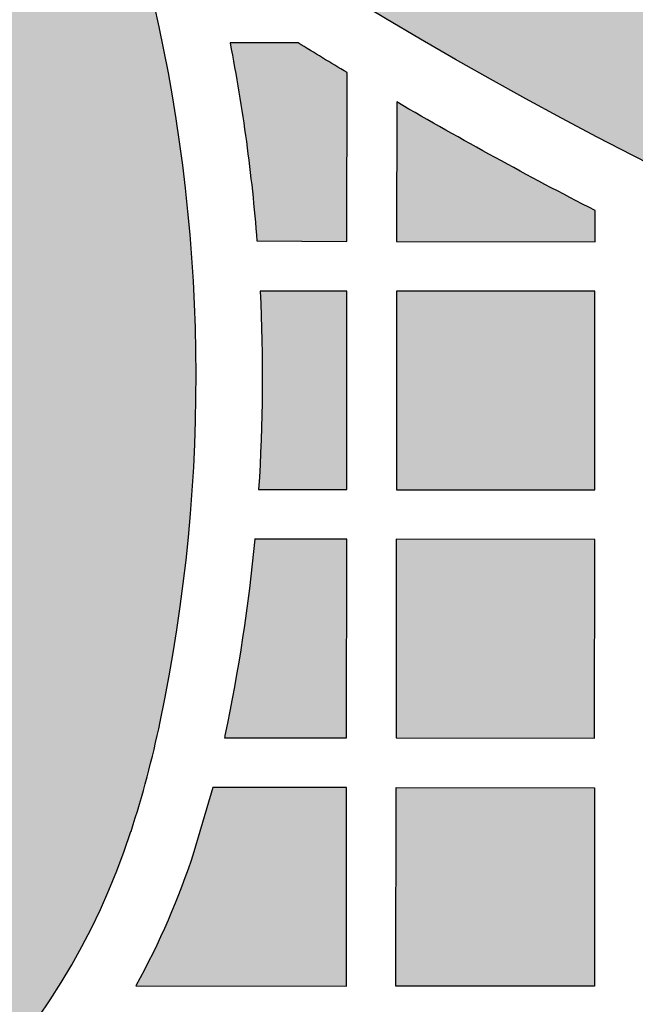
# Model space of a CAD drawing. Header units: millimetres. Extents: x -3873 to -97, y 912 to 4165.
# Tile 54 of 256: x -3485 to -3448, y 1173 to 1232. Entities that reach past the tile are written whole.
import ezdxf

# ---------------------------------------------------------------- set-up
doc = ezdxf.new("R2010")
doc.units = ezdxf.units.MM
doc.layers.add('pattern', color=7, linetype='Continuous', true_color=0x000000)

msp = doc.modelspace()

# ---------------------------------------------------------------- hatches: boundary and pattern name
at = {"layer": 'pattern'}
for points in [[(-3477.063, 1241.667), (-3477.763, 1242.81), (-3478.432, 1243.976), (-3479.07, 1245.163), (-3479.675, 1246.369), (-3480.247, 1247.594), (-3480.785, 1248.837), (-3481.288, 1250.095), (-3481.755, 1251.367), (-3482.186, 1252.652), (-3482.58, 1253.949), (-3482.938, 1255.254), (-3483.257, 1256.568), (-3483.539, 1257.888), (-3483.784, 1259.213), (-3483.99, 1260.541), (-3484.159, 1261.871), (-3480.133, 1258.727), (-3476.031, 1255.656), (-3471.854, 1252.661), (-3467.605, 1249.745), (-3463.285, 1246.909), (-3458.897, 1244.157), (-3454.443, 1241.491), (-3449.925, 1238.913), (-3445.347, 1236.425), (-3440.712, 1234.029), (-3436.02, 1231.727), (-3431.277, 1229.522), (-3426.484, 1227.415), (-3421.646, 1225.407), (-3416.764, 1223.5), (-3411.842, 1221.695), (-3406.883, 1219.994), (-3401.891, 1218.398), (-3396.868, 1216.907), (-3391.819, 1215.523), (-3386.746, 1214.246), (-3381.654, 1213.076), (-3376.545, 1212.014), (-3371.422, 1211.061), (-3366.29, 1210.216), (-3361.152, 1209.479), (-3356.01, 1208.85), (-3350.869, 1208.329), (-3345.732, 1207.915), (-3340.601, 1207.608), (-3335.481, 1207.407), (-3330.374, 1207.31), (-3330.384, 1195.31), (-3335.197, 1195.394), (-3340.02, 1195.567), (-3344.851, 1195.829), (-3349.687, 1196.182), (-3354.525, 1196.625), (-3359.364, 1197.158), (-3364.201, 1197.783), (-3369.032, 1198.498), (-3373.856, 1199.305), (-3378.67, 1200.203), (-3383.472, 1201.191), (-3388.258, 1202.27), (-3393.027, 1203.44), (-3397.775, 1204.699), (-3402.501, 1206.048), (-3407.202, 1207.485), (-3411.874, 1209.01), (-3416.516, 1210.622), (-3421.126, 1212.32), (-3425.701, 1214.104), (-3430.238, 1215.971), (-3434.736, 1217.922), (-3439.191, 1219.954), (-3443.603, 1222.066), (-3447.968, 1224.257), (-3452.285, 1226.525), (-3456.552, 1228.869), (-3460.766, 1231.288), (-3464.926, 1233.778), (-3469.03, 1236.34), (-3473.076, 1238.97)], [(-3476.945, 1234.642), (-3477.84, 1235.782), (-3478.705, 1236.95), (-3479.539, 1238.145), (-3480.34, 1239.365), (-3481.108, 1240.61), (-3481.842, 1241.877), (-3482.54, 1243.165), (-3483.201, 1244.473), (-3483.826, 1245.799), (-3484.412, 1247.142), (-3484.96, 1248.499), (-3485.468, 1249.87), (-3485.938, 1251.252), (-3486.367, 1252.645), (-3486.756, 1254.045), (-3487.105, 1255.452), (-3487.294, 1253.91), (-3487.524, 1252.37), (-3487.794, 1250.834), (-3488.106, 1249.302), (-3488.458, 1247.777), (-3488.85, 1246.26), (-3489.283, 1244.753), (-3489.755, 1243.258), (-3490.267, 1241.775), (-3490.817, 1240.307), (-3491.405, 1238.855), (-3492.031, 1237.42), (-3492.693, 1236.004), (-3493.391, 1234.609), (-3494.123, 1233.235), (-3494.89, 1231.884), (-3493.91, 1230.084), (-3492.985, 1228.251), (-3492.118, 1226.389), (-3491.309, 1224.499), (-3490.56, 1222.585), (-3489.872, 1220.65), (-3489.245, 1218.695), (-3488.681, 1216.725), (-3488.446, 1215.824), (-3488.228, 1214.916), (-3488.025, 1214.003), (-3487.838, 1213.084), (-3487.667, 1212.16), (-3487.513, 1211.232), (-3487.375, 1210.299), (-3487.253, 1209.363), (-3487.149, 1208.424), (-3487.062, 1207.481), (-3486.991, 1206.537), (-3486.938, 1205.59), (-3486.902, 1204.642), (-3486.883, 1203.693), (-3486.881, 1202.744), (-3486.897, 1201.794), (-3486.929, 1200.845), (-3486.979, 1199.897), (-3487.046, 1198.95), (-3487.131, 1198.005), (-3487.232, 1197.062), (-3487.351, 1196.122), (-3487.486, 1195.186), (-3487.638, 1194.253), (-3487.806, 1193.324), (-3487.992, 1192.4), (-3488.193, 1191.48), (-3488.41, 1190.566), (-3488.644, 1189.658), (-3488.893, 1188.756), (-3489.157, 1187.861), (-3489.437, 1186.973), (-3489.717, 1186.151), (-3490.023, 1185.332), (-3490.354, 1184.517), (-3490.71, 1183.708), (-3491.092, 1182.905), (-3491.499, 1182.11), (-3491.931, 1181.324), (-3492.388, 1180.547), (-3492.87, 1179.782), (-3493.375, 1179.029), (-3493.905, 1178.29), (-3494.457, 1177.565), (-3495.032, 1176.856), (-3495.629, 1176.163), (-3496.247, 1175.488), (-3496.885, 1174.832), (-3497.542, 1174.195), (-3498.218, 1173.578), (-3498.912, 1172.983), (-3499.622, 1172.409), (-3500.348, 1171.858), (-3501.089, 1171.33), (-3501.842, 1170.825), (-3502.608, 1170.345), (-3503.385, 1169.889), (-3504.172, 1169.459), (-3504.968, 1169.053), (-3505.772, 1168.673), (-3506.582, 1168.318), (-3507.397, 1167.988), (-3508.217, 1167.684), (-3509.039, 1167.406), (-3509.928, 1167.127), (-3510.823, 1166.864), (-3511.726, 1166.617), (-3512.634, 1166.385), (-3513.548, 1166.169), (-3514.468, 1165.969), (-3515.393, 1165.786), (-3516.322, 1165.619), (-3517.255, 1165.468), (-3518.192, 1165.335), (-3519.132, 1165.218), (-3520.075, 1165.118), (-3521.02, 1165.036), (-3521.967, 1164.97), (-3522.915, 1164.922), (-3523.864, 1164.891), (-3524.814, 1164.877), (-3525.763, 1164.88), (-3526.712, 1164.901), (-3527.66, 1164.939), (-3528.607, 1164.994), (-3529.551, 1165.066), (-3530.494, 1165.155), (-3531.433, 1165.261), (-3532.369, 1165.384), (-3533.301, 1165.523), (-3534.229, 1165.679), (-3535.153, 1165.851), (-3536.071, 1166.04), (-3536.984, 1166.244), (-3537.891, 1166.465), (-3538.792, 1166.701), (-3540.76, 1167.268), (-3542.711, 1167.897), (-3544.644, 1168.588), (-3546.555, 1169.34), (-3548.442, 1170.151), (-3550.301, 1171.021), (-3552.131, 1171.947), (-3553.928, 1172.929), (-3555.018, 1172.327), (-3556.121, 1171.745), (-3557.236, 1171.184), (-3558.363, 1170.643), (-3559.501, 1170.124), (-3560.649, 1169.626), (-3561.807, 1169.15), (-3562.974, 1168.696), (-3564.149, 1168.265), (-3565.332, 1167.856), (-3566.523, 1167.471), (-3567.72, 1167.108), (-3568.922, 1166.768), (-3570.13, 1166.452), (-3571.342, 1166.159), (-3572.559, 1165.889), (-3569.652, 1165.195), (-3566.764, 1164.412), (-3563.898, 1163.541), (-3561.058, 1162.583), (-3558.249, 1161.54), (-3555.474, 1160.412), (-3552.737, 1159.202), (-3550.041, 1157.912), (-3548.744, 1157.383), (-3547.432, 1156.88), (-3546.104, 1156.404), (-3544.761, 1155.957), (-3543.405, 1155.537), (-3542.037, 1155.147), (-3540.656, 1154.787), (-3539.265, 1154.456), (-3537.864, 1154.156), (-3536.455, 1153.887), (-3535.037, 1153.648), (-3533.613, 1153.442), (-3532.183, 1153.267), (-3530.748, 1153.124), (-3529.31, 1153.014), (-3527.869, 1152.935), (-3526.427, 1152.89), (-3524.984, 1152.876), (-3523.543, 1152.895), (-3522.103, 1152.946), (-3520.666, 1153.029), (-3519.233, 1153.144), (-3517.806, 1153.291), (-3516.384, 1153.47), (-3514.97, 1153.68), (-3513.563, 1153.92), (-3512.166, 1154.191), (-3510.779, 1154.492), (-3509.403, 1154.823), (-3508.039, 1155.182), (-3506.688, 1155.57), (-3505.351, 1155.986), (-3504.204, 1156.375), (-3503.062, 1156.799), (-3501.925, 1157.258), (-3500.796, 1157.753), (-3499.676, 1158.283), (-3498.567, 1158.849), (-3497.469, 1159.449), (-3496.386, 1160.084), (-3495.318, 1160.754), (-3494.267, 1161.457), (-3493.235, 1162.193), (-3492.223, 1162.961), (-3491.233, 1163.761), (-3490.266, 1164.591), (-3489.324, 1165.451), (-3488.407, 1166.339), (-3487.517, 1167.254), (-3486.656, 1168.195), (-3485.824, 1169.161), (-3485.023, 1170.15), (-3484.252, 1171.16), (-3483.515, 1172.191), (-3482.81, 1173.241), (-3482.138, 1174.307), (-3481.501, 1175.39), (-3480.899, 1176.486), (-3480.331, 1177.594), (-3479.799, 1178.713), (-3479.302, 1179.842), (-3478.841, 1180.978), (-3478.415, 1182.119), (-3478.025, 1183.265), (-3477.517, 1184.902), (-3477.053, 1186.553), (-3476.633, 1188.215), (-3476.257, 1189.888), (-3475.718, 1192.637), (-3475.254, 1195.408), (-3474.867, 1198.197), (-3474.556, 1201.001), (-3474.324, 1203.817), (-3474.169, 1206.641), (-3474.094, 1209.471), (-3474.098, 1212.303), (-3474.181, 1215.134), (-3474.343, 1217.961), (-3474.584, 1220.779), (-3474.903, 1223.587), (-3475.3, 1226.38), (-3475.773, 1229.156), (-3476.322, 1231.911)], [(-3470.406, 1218.945), (-3464.962, 1218.917), (-3464.953, 1229.12), (-3467.915, 1230.92), (-3472.037, 1230.919), (-3471.5, 1227.944), (-3471.049, 1224.955), (-3470.685, 1221.954)], [(-3461.955, 1227.35), (-3461.962, 1218.915), (-3449.962, 1218.904), (-3449.961, 1220.784), (-3456, 1223.99)], [(-3470.308, 1203.922), (-3464.975, 1203.917), (-3464.965, 1215.917), (-3470.213, 1215.922), (-3470.109, 1212.923), (-3470.089, 1209.921), (-3470.156, 1206.919)], [(-3461.975, 1203.915), (-3449.976, 1203.904), (-3449.965, 1215.904), (-3461.965, 1215.915)], [(-3470.546, 1200.922), (-3470.868, 1197.94), (-3471.275, 1194.968), (-3471.767, 1192.008), (-3472.343, 1189.064), (-3472.373, 1188.924), (-3464.988, 1188.917), (-3464.978, 1200.917)], [(-3449.989, 1188.904), (-3449.978, 1200.904), (-3461.978, 1200.915), (-3461.988, 1188.915)], [(-3474.22, 1182.029), (-3474.574, 1180.983), (-3474.953, 1179.945), (-3475.356, 1178.915), (-3475.785, 1177.895), (-3476.237, 1176.886), (-3476.713, 1175.887), (-3477.212, 1174.901), (-3477.735, 1173.928), (-3465.001, 1173.917), (-3464.991, 1185.917), (-3473.082, 1185.924)], [(-3450.002, 1173.904), (-3462.001, 1173.915), (-3461.991, 1185.915), (-3449.991, 1185.904)]]:
    msp.add_hatch(color=256, dxfattribs=at).paths.add_polyline_path(points, flags=0)

# ---------------------------------------------------------------- linework, layer by layer
for points in [[(-3467.915, 1230.92), (-3472.037, 1230.919)], [(-3470.406, 1218.945), (-3464.962, 1218.917), (-3464.953, 1229.12)], [(-3461.955, 1227.35), (-3461.962, 1218.915), (-3449.962, 1218.904), (-3449.961, 1220.784)], [(-3470.308, 1203.922), (-3464.975, 1203.917), (-3464.965, 1215.917), (-3470.213, 1215.922)], [(-3472.373, 1188.924), (-3464.988, 1188.917), (-3464.978, 1200.917), (-3470.546, 1200.922)], [(-3477.735, 1173.928), (-3465.001, 1173.917), (-3464.991, 1185.917), (-3473.082, 1185.924), (-3474.22, 1182.029)]]:
    msp.add_lwpolyline(points, dxfattribs=at)
for points in [[(-3461.975, 1203.915), (-3449.976, 1203.904), (-3449.965, 1215.904), (-3461.965, 1215.915)], [(-3449.989, 1188.904), (-3449.978, 1200.904), (-3461.978, 1200.915), (-3461.988, 1188.915)], [(-3450.002, 1173.904), (-3462.001, 1173.915), (-3461.991, 1185.915), (-3449.991, 1185.904)]]:
    msp.add_lwpolyline(points, close=True, dxfattribs=at)
for centre, radius, start, end in [((-3328.22, 1457.391), 250.09, 231.42557, 269.50659), ((-3575.368, 1210.746), 101.282, 348.11538, 13.64666), ((-3539.145, 1203.123), 64.266, 342.00127, 348.11539), ((-3518.398, 1196.382), 42.45, 287.89887, 342.00127)]:
    msp.add_arc(centre, radius, start, end, dxfattribs=at)
at = {"layer": 'pattern', "extrusion": (0, 0, -1)}
for centre, radius, start, end in [((3328.22, 1457.391), 262.09, 270.47311, 304.60452), ((3328.22, 1457.391), 266.09, 300.92135, 301.66756), ((3328.22, 1457.391), 266.09, 297.227, 300.17157), ((3575.368, 1210.746), 105.282, 177.18223, 183.71636), ((3575.368, 1210.746), 105.282, 185.35417, 191.88462), ((3539.045, 1203.102), 68.164, 191.88444, 192.00501), ((3518.398, 1196.382), 46.45, 197.99873, 208.90725)]:
    msp.add_arc(centre, radius, start, end, dxfattribs=at)
at = {"layer": 'pattern'}
msp.add_open_spline([(-3472.037, 1230.919), (-3471.651, 1228.941), (-3470.992, 1224.963), (-3470.563, 1220.953), (-3470.406, 1218.945)], degree=3, dxfattribs=at)

doc.saveas('drawing.dxf')
